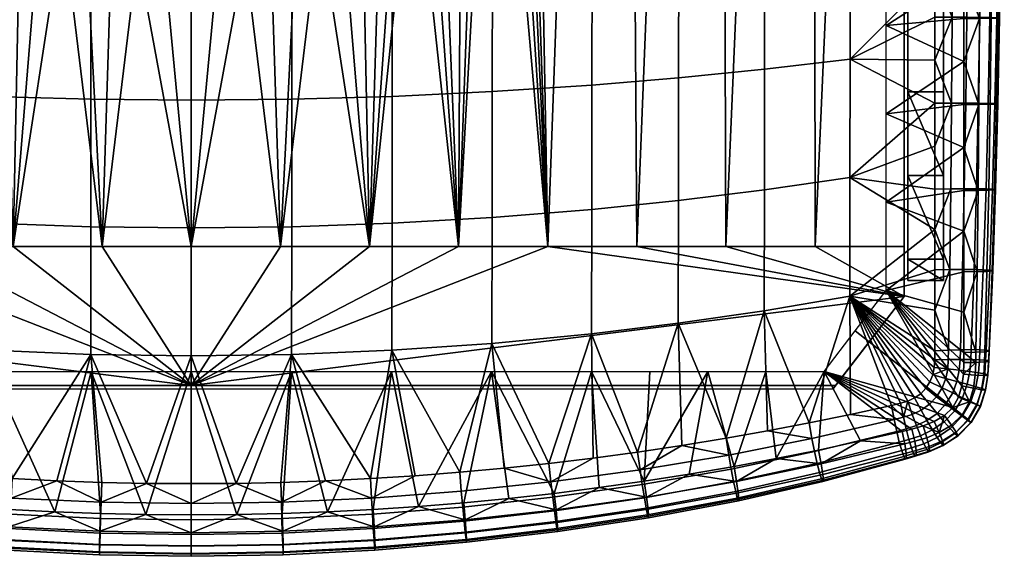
# Model space of a CAD drawing. Header units: millimetres. Extents: x -1013 to 1013, y -310 to 310.
# Tile 45 of 85: x 207 to 483, y -262 to -112. Entities that reach past the tile are written whole.
import ezdxf

# ---------------------------------------------------------------- set-up
doc = ezdxf.new("R2010")
doc.units = ezdxf.units.MM
for name, color, linetype in [('kryt', 251, 'Continuous'), ('podnoz', 7, 'Continuous'), ('sedak', 7, 'Continuous')]:
    doc.layers.add(name, color=color, linetype=linetype)

msp = doc.modelspace()

# ---------------------------------------------------------------- meshes
at = {"layer": 'kryt'}
mesh = msp.add_polyface(dxfattribs=at)
corners = [(67.6, 104.5, 390.52), (55, 104.5, 394), (55, 113.71, 397.16), (79.41, 114.04, 390.73), (80.29, 104.5, 387.27), (104.09, 114.32, 385.18), (118.84, 104.5, 378.84), (105.92, 104.5, 381.42), (93.06, 104.5, 384.23), (128.97, 114.55, 380.49), (131.84, 104.5, 376.49), (144.89, 104.5, 374.37), (154.03, 114.74, 376.67), (158, 104.5, 372.49), (55, 104.5, 394), (55, -175.5, 405), (55, 113.71, 397.16), (55, 123.13, 399.8), (55, 33.93, 425.88), (55, 108.27, 420.69), (55, 132.72, 401.9), (130, -175.5, 405), (131.84, 104.5, 376.49), (144.89, 104.5, 374.37), (155, -175.5, 405), (105, -175.5, 405), (105.92, 104.5, 381.42), (118.84, 104.5, 378.84), (55, -175.5, 405), (55, 104.5, 394), (67.6, 104.5, 390.52), (80, -175.5, 405), (80.29, 104.5, 387.27), (93.06, 104.5, 384.23), (162.46, 43.93, 379.09), (159.59, 74.18, 375.84), (158, 104.5, 372.49), (206.48, 14.6, 383.71), (182.23, 14.62, 382.88), (182.23, 69.58, 377.4), (206.48, 69.58, 378.23), (230.74, 14.6, 384.21), (230.74, 69.57, 378.73), (230.74, -40.43, 389.2), (206.48, -40.42, 388.7), (169.69, 108.74, 372.62), (181.5, 112.61, 372.73), (193.47, 116.05, 372.8), (205.57, 118.98, 372.85), (159.59, 74.18, 375.84), (158, 104.5, 372.49), (162.46, 43.93, 379.09), (164.51, 28.92, 380.68), (167.08, 13.87, 382.26), (217.84, 121.35, 372.88), (230.13, 123.08, 372.91), (242.5, 124.14, 372.92), (255, 97.04, 375.97), (255, 42.09, 381.7), (255, 14.59, 384.38), (255, 69.57, 378.9), (255, -12.91, 386.93), (185.32, -44.44, 388.34), (170.3, -1.1, 383.82), (174.23, -15.71, 385.34), (179.19, -30.31, 386.86), (188.87, -51.2, 389.05), (255, -40.43, 389.37)]
mesh.append_faces([[corners[k] for k in face] for face in [(0, 1, 2, 2), (2, 3, 0, 0), (4, 0, 3, 3), (5, 6, 7, 7), (5, 7, 8, 8), (9, 10, 6, 6), (11, 12, 13, 13), (14, 15, 16, 16), (15, 17, 16, 16), (18, 19, 20, 20), (20, 15, 18, 18), (20, 17, 15, 15), (21, 22, 23, 24), (25, 26, 27, 21), (28, 29, 30, 31), (31, 32, 33, 25), (34, 24, 35, 35), (23, 36, 35, 35), (27, 22, 21, 21), (33, 26, 25, 25), (30, 32, 31, 31), (23, 35, 24, 24), (37, 38, 39, 40), (41, 37, 40, 42), (43, 44, 37, 41), (45, 46, 39, 39), (47, 48, 40, 40), (47, 39, 46, 46), (49, 50, 45, 45), (51, 49, 39, 39), (52, 51, 39, 39), (52, 39, 38, 38), (39, 47, 40, 40), (38, 53, 52, 52), (49, 45, 39, 39), (54, 40, 48, 48), (55, 56, 42, 42), (56, 57, 42, 42), (42, 54, 55, 55), (40, 54, 42, 42), (42, 58, 59, 41), (42, 60, 58, 58), (59, 61, 41, 41), (57, 60, 42, 42), (37, 62, 38, 38), (63, 38, 64, 64), (65, 38, 62, 62), (44, 62, 37, 37), (65, 64, 38, 38), (62, 44, 66, 66), (43, 61, 67, 67), (43, 41, 61, 61), (63, 53, 38, 38)]])
mesh = msp.add_polyface(dxfattribs=at)
corners = [(455, -114.98, 432.03), (455, -189.5, 432.98), (455, -189.5, 410.74), (455, -40.5, 429.66), (455, 33.93, 425.88), (455, -175.5, 405), (455, 132.72, 401.9), (255, -215.5, 433), (255, -214.5, 421), (435.77, -214.5, 421), (435, -215.5, 433), (435.77, -214.5, 421), (455, -189.5, 410.74), (455, -189.5, 432.98), (435, -215.5, 433), (262.58, -95.05, 393.81), (255, -175.5, 405), (255, -95.5, 393.86), (270.06, -93.72, 393.66), (280, -175.5, 405), (277.37, -91.51, 393.41), (305, -175.5, 405), (291.01, -84.71, 392.65), (284.46, -88.44, 393.06), (297.17, -80.3, 392.17), (317.22, -57.68, 389.73), (330, -175.5, 405), (339.7, -1.1, 383.82), (355, -175.5, 405), (308.27, -69.63, 391.01), (312.94, -63.84, 390.39), (302.92, -75.26, 391.62), (321.13, -51.2, 389.05), (324.68, -44.44, 388.34), (330.81, -30.31, 386.86), (335.77, -15.71, 385.34), (347.54, 43.93, 379.09), (350.41, 74.18, 375.84), (303.52, -40.42, 388.7), (321.13, -51.2, 389.05), (317.22, -57.68, 389.73), (312.94, -63.84, 390.39), (308.27, -69.63, 391.01), (302.92, -75.26, 391.62), (297.17, -80.3, 392.17), (270.06, -93.72, 393.66), (255, -67.96, 391.67), (279.26, -40.43, 389.2), (255, -40.43, 389.37), (291.01, -84.71, 392.65), (284.46, -88.44, 393.06), (277.37, -91.51, 393.41), (262.58, -95.05, 393.81), (255, -95.5, 393.86), (247.42, -95.05, 393.81), (455, -189.5, 410.74), (435.77, -214.5, 421), (255, -214.5, 421), (455, -175.5, 405), (430, -175.5, 405), (355, -175.5, 405), (405, -175.5, 405), (380, -175.5, 405), (330, -175.5, 405), (280, -175.5, 405), (305, -175.5, 405), (255, -175.5, 405)]
mesh.append_faces([[corners[k] for k in face] for face in [(0, 1, 2, 2), (3, 0, 2, 2), (4, 3, 2, 2), (5, 4, 2, 2), (6, 4, 5, 5), (7, 8, 9, 10), (11, 12, 13, 13), (13, 14, 11, 11), (15, 16, 17, 17), (15, 18, 16, 16), (19, 16, 18, 18), (19, 18, 20, 20), (21, 19, 22, 22), (19, 23, 22, 22), (19, 20, 23, 23), (24, 21, 22, 22), (21, 25, 26, 26), (27, 28, 26, 26), (29, 30, 21, 21), (25, 21, 30, 30), (31, 29, 21, 21), (31, 21, 24, 24), (32, 33, 26, 26), (34, 35, 26, 26), (33, 34, 26, 26), (36, 37, 28, 28), (27, 26, 35, 35), (25, 32, 26, 26), (38, 39, 40, 40), (38, 40, 41, 41), (42, 43, 38, 38), (42, 38, 41, 41), (44, 38, 43, 43), (45, 46, 47, 47), (38, 44, 47, 47), (47, 46, 48, 48), (49, 47, 44, 44), (47, 50, 51, 51), (47, 51, 45, 45), (52, 53, 46, 46), (52, 46, 45, 45), (49, 50, 47, 47), (54, 46, 53, 53), (55, 56, 57, 57), (58, 55, 59, 59), (60, 55, 57, 57), (59, 55, 61, 61), (61, 55, 62, 62), (55, 60, 62, 62), (57, 63, 60, 60), (57, 64, 65, 65), (57, 66, 64, 64), (57, 65, 63, 63)]])
mesh = msp.add_polyface(dxfattribs=at)
corners = [(442.4, 104.5, 390.52), (455, 113.71, 397.16), (455, 104.5, 394), (429.71, 104.5, 387.27), (430.59, 114.04, 390.73), (405.91, 114.32, 385.18), (404.08, 104.5, 381.42), (391.16, 104.5, 378.84), (416.94, 104.5, 384.23), (365.11, 104.5, 374.37), (381.03, 114.55, 380.49), (378.16, 104.5, 376.49), (340.31, 108.74, 372.62), (355.97, 114.74, 376.67), (352, 104.5, 372.49), (455, 104.5, 394), (455, 113.71, 397.16), (455, -175.5, 405), (455, 123.13, 399.8), (455, 33.93, 425.88), (455, 132.72, 401.9), (455, 108.27, 420.69), (380, -175.5, 405), (355, -175.5, 405), (365.11, 104.5, 374.37), (378.16, 104.5, 376.49), (405, -175.5, 405), (391.16, 104.5, 378.84), (404.08, 104.5, 381.42), (455, -175.5, 405), (430, -175.5, 405), (442.4, 104.5, 390.52), (455, 104.5, 394), (416.94, 104.5, 384.23), (429.71, 104.5, 387.27), (342.92, 13.87, 382.26), (339.7, -1.1, 383.82), (347.54, 43.93, 379.09), (345.49, 28.92, 380.68), (350.41, 74.18, 375.84), (352, 104.5, 372.49), (303.52, 14.6, 383.71), (303.52, 69.58, 378.23), (327.77, 69.58, 377.4), (327.77, 14.62, 382.88), (279.26, 14.6, 384.21), (279.26, 69.57, 378.73), (279.26, -40.43, 389.2), (303.52, -40.42, 388.7), (340.31, 108.74, 372.62), (328.5, 112.61, 372.73), (316.53, 116.05, 372.8), (304.43, 118.98, 372.85), (350.41, 74.18, 375.84), (352, 104.5, 372.49), (347.54, 43.93, 379.09), (345.49, 28.92, 380.68), (342.92, 13.87, 382.26), (292.16, 121.35, 372.88), (267.5, 124.14, 372.92), (255, 97.04, 375.97), (279.87, 123.08, 372.91), (255, 14.59, 384.38), (255, 42.09, 381.7), (255, 69.57, 378.9), (255, -12.91, 386.93), (324.68, -44.44, 388.34), (339.7, -1.1, 383.82), (335.77, -15.71, 385.34), (330.81, -30.31, 386.86), (321.13, -51.2, 389.05), (255, -40.43, 389.37)]
mesh.append_faces([[corners[k] for k in face] for face in [(0, 1, 2, 2), (3, 4, 0, 0), (5, 6, 7, 7), (5, 8, 6, 6), (9, 10, 11, 11), (10, 7, 11, 11), (12, 13, 14, 14), (15, 16, 17, 17), (17, 16, 18, 18), (19, 20, 21, 21), (20, 17, 18, 18), (22, 23, 24, 25), (26, 22, 27, 28), (29, 30, 31, 32), (30, 26, 33, 34), (35, 23, 36, 36), (37, 23, 38, 38), (38, 23, 35, 35), (24, 39, 40, 40), (27, 22, 25, 25), (33, 26, 28, 28), (31, 30, 34, 34), (24, 23, 39, 39), (41, 42, 43, 44), (45, 46, 42, 41), (47, 45, 41, 48), (49, 43, 50, 50), (51, 42, 52, 52), (51, 50, 43, 43), (53, 49, 54, 54), (55, 43, 53, 53), (56, 43, 55, 55), (56, 44, 43, 43), (43, 42, 51, 51), (44, 56, 57, 57), (53, 43, 49, 49), (58, 52, 42, 42), (59, 46, 60, 60), (46, 61, 58, 58), (42, 46, 58, 58), (46, 45, 62, 63), (46, 63, 64, 64), (62, 45, 65, 65), (60, 46, 64, 64), (41, 44, 66, 66), (67, 68, 44, 44), (69, 66, 44, 44), (48, 41, 66, 66), (69, 44, 68, 68), (66, 70, 48, 48), (47, 71, 65, 65), (47, 65, 45, 45), (67, 44, 57, 57)]])
mesh = msp.add_polyface(dxfattribs=at)
corners = [(55, -114.98, 432.03), (55, -189.5, 410.74), (55, -189.5, 432.98), (55, -40.5, 429.66), (55, 33.93, 425.88), (55, -175.5, 405), (255, -215.5, 433), (75, -215.5, 433), (74.23, -214.5, 421), (255, -214.5, 421), (74.23, -214.5, 421), (55, -189.5, 432.98), (55, -189.5, 410.74), (75, -215.5, 433), (247.42, -95.05, 393.81), (255, -95.5, 393.86), (255, -175.5, 405), (239.94, -93.72, 393.66), (230, -175.5, 405), (232.63, -91.51, 393.41), (205, -175.5, 405), (218.99, -84.71, 392.65), (225.54, -88.44, 393.06), (212.83, -80.3, 392.17), (180, -175.5, 405), (192.78, -57.68, 389.73), (170.3, -1.1, 383.82), (155, -175.5, 405), (201.73, -69.63, 391.01), (197.06, -63.84, 390.39), (207.08, -75.26, 391.62), (188.87, -51.2, 389.05), (185.32, -44.44, 388.34), (179.19, -30.31, 386.86), (174.23, -15.71, 385.34), (167.08, 13.87, 382.26), (162.46, 43.93, 379.09), (164.51, 28.92, 380.68), (206.48, -40.42, 388.7), (192.78, -57.68, 389.73), (188.87, -51.2, 389.05), (197.06, -63.84, 390.39), (201.73, -69.63, 391.01), (207.08, -75.26, 391.62), (212.83, -80.3, 392.17), (239.94, -93.72, 393.66), (230.74, -40.43, 389.2), (255, -67.96, 391.67), (255, -40.43, 389.37), (218.99, -84.71, 392.65), (232.63, -91.51, 393.41), (225.54, -88.44, 393.06), (247.42, -95.05, 393.81), (55, -189.5, 410.74), (255, -214.5, 421), (74.23, -214.5, 421), (55, -175.5, 405), (80, -175.5, 405), (155, -175.5, 405), (105, -175.5, 405), (130, -175.5, 405), (180, -175.5, 405), (205, -175.5, 405), (230, -175.5, 405), (255, -175.5, 405)]
mesh.append_faces([[corners[k] for k in face] for face in [(0, 1, 2, 2), (3, 1, 0, 0), (4, 1, 3, 3), (5, 1, 4, 4), (6, 7, 8, 9), (10, 11, 12, 12), (11, 10, 13, 13), (14, 15, 16, 16), (14, 16, 17, 17), (18, 17, 16, 16), (18, 19, 17, 17), (20, 21, 18, 18), (18, 21, 22, 22), (18, 22, 19, 19), (23, 21, 20, 20), (20, 24, 25, 25), (26, 24, 27, 27), (28, 20, 29, 29), (25, 29, 20, 20), (30, 20, 28, 28), (30, 23, 20, 20), (31, 24, 32, 32), (33, 24, 34, 34), (32, 24, 33, 33), (35, 26, 27, 27), (36, 37, 27, 27), (37, 35, 27, 27), (26, 34, 24, 24), (25, 24, 31, 31), (38, 39, 40, 40), (38, 41, 39, 39), (42, 38, 43, 43), (42, 41, 38, 38), (44, 43, 38, 38), (45, 46, 47, 47), (38, 46, 44, 44), (46, 48, 47, 47), (49, 44, 46, 46), (46, 50, 51, 51), (46, 45, 50, 50), (52, 45, 47, 47), (49, 46, 51, 51), (53, 54, 55, 55), (56, 57, 53, 53), (58, 54, 53, 53), (57, 59, 53, 53), (59, 60, 53, 53), (53, 60, 58, 58), (54, 58, 61, 61), (54, 62, 63, 63), (54, 63, 64, 64), (54, 61, 62, 62)]])
at = {"layer": 'podnoz'}
mesh = msp.add_polyface(dxfattribs=at)
corners = [(466, -185.04, 432.96), (456, -185.04, 432.96), (456, -185.04, 407.96), (466, -185.04, 407.96), (466, -155.57, 432.72), (456, -155.57, 432.72), (466, -179.03, 432.93), (456, -179.04, 432.93), (466, -185.04, 432.96), (466, -132.1, 432.37), (466, -108.63, 431.88), (456, -108.64, 431.88), (456, -132.11, 432.37), (456, -185.04, 432.96), (456, -85.18, 431.25), (466, -179.03, 407.93), (466, -185.04, 407.96), (456, -179.04, 407.93), (466, -155.57, 407.72), (456, -155.57, 407.72), (466, -132.1, 407.37), (456, -132.11, 407.37), (456, -108.64, 406.87), (466, -108.63, 406.87), (456, -85.18, 406.24), (466, -85.16, 406.24), (456, -185.04, 407.96), (466, -132.1, 432.37), (466, -155.57, 407.72), (466, -132.1, 407.37), (466, -179.03, 432.93), (466, -185.04, 407.96), (466, -179.03, 407.93), (466, -155.57, 432.72), (466, -108.63, 431.88), (466, -108.63, 406.87), (466, -185.04, 432.96), (466, -85.16, 431.25), (456, -155.57, 432.72), (456, -155.57, 407.72), (456, -179.04, 407.93), (456, -108.64, 431.88), (456, -108.64, 406.87), (456, -132.11, 407.37), (456, -132.11, 432.37), (456, -85.18, 431.25), (456, -85.18, 406.24), (456, -179.04, 432.93), (456, -185.04, 407.96), (456, -185.04, 432.96)]
mesh.append_faces([[corners[k] for k in face] for face in [(0, 1, 2, 3), (4, 5, 6, 6), (7, 8, 6, 6), (9, 10, 11, 12), (9, 12, 4, 4), (8, 7, 13, 13), (6, 5, 7, 7), (10, 14, 11, 11), (12, 5, 4, 4), (15, 16, 17, 17), (18, 15, 19, 19), (20, 21, 22, 23), (23, 22, 24, 25), (18, 19, 21, 20), (16, 26, 17, 17), (15, 17, 19, 19), (27, 28, 29, 29), (30, 31, 32, 32), (32, 28, 33, 33), (34, 29, 35, 35), (28, 27, 33, 33), (30, 36, 31, 31), (33, 30, 32, 32), (27, 29, 34, 34), (35, 37, 34, 34), (38, 39, 40, 40), (41, 42, 43, 43), (44, 43, 39, 39), (42, 45, 46, 46), (39, 38, 44, 44), (44, 41, 43, 43), (45, 42, 41, 41), (47, 48, 49, 49), (40, 48, 47, 47), (38, 40, 47, 47)]])
at = {"layer": 'sedak'}
mesh = msp.add_polyface(dxfattribs=at)
corners = [(94.19, -159.62, 469.96), (70.2, -156.16, 468.19), (70.24, -189.38, 466.17), (94.24, -193.49, 468.4), (94.15, -125.77, 469.95), (70.17, -122.95, 468.73), (94.1, -91.92, 468.93), (70.13, -89.75, 468.27), (94.05, -54.44, 467.14), (70.1, -52.98, 467.05), (94, -16.98, 464.77), (70.06, -16.22, 465.2), (118.34, -162.6, 470.66), (118.39, -197.02, 469.58), (118.29, -128.19, 470.13), (118.25, -93.79, 468.58), (118.19, -55.7, 466.27), (118.14, -17.64, 463.45), (142.63, -165.09, 470.79), (142.67, -199.98, 470.14), (142.58, -130.21, 469.79), (142.53, -95.35, 467.79), (142.47, -56.75, 465.04), (142.42, -18.18, 461.83), (170.6, -167.34, 470.73), (170.64, -202.66, 470.45), (170.56, -132.04, 469.34), (170.52, -96.76, 466.96), (170.47, -57.7, 463.81), (170.42, -18.68, 460.27), (198.68, -168.96, 470.61), (198.71, -204.57, 470.58), (198.65, -133.36, 468.96), (198.62, -97.78, 466.33), (198.58, -58.39, 462.93), (198.55, -19.03, 459.14), (226.82, -169.92, 470.49), (226.84, -205.72, 470.59), (226.81, -134.14, 468.71), (226.79, -98.38, 465.94), (226.77, -58.79, 462.38), (226.75, -19.24, 458.46), (255, -170.25, 470.43), (255, -206.11, 470.58), (255, -134.41, 468.61), (255, -98.59, 465.8), (255, -58.93, 462.2), (255, -19.31, 458.23), (46.42, -207.3, 459.79), (46.55, -209.4, 459.53), (46.41, -204.71, 460.14), (46.4, -159.36, 464.46), (46.4, -170.69, 463.69), (46.41, -182.01, 462.72), (46.41, -193.34, 461.55), (46.37, -111.19, 466.01), (46.38, -123.23, 465.85), (46.36, -87.09, 466.01), (46.37, -99.14, 466.06), (46.39, -135.28, 465.55), (46.39, -147.32, 465.09), (47.75, -213.44, 459.21), (48.88, -215.23, 459.19), (56.01, -219.45, 460.07), (54, -218.85, 459.74), (58.5, -220.03, 460.48), (46.98, -211.47, 459.32), (46.34, -38.92, 465.03), (129.77, -233.14, 466.78), (104.97, -229.25, 465.53), (154.69, -236.32, 467.53), (179.69, -238.8, 467.98), (81.68, -224.95, 463.56), (41.37, -220.59, 434.13), (68.73, -199.15, 434.06), (77.46, -210.5, 434.13), (41.37, -220.59, 434.13), (60, -187.8, 433.99), (68.73, -199.15, 434.06)]
mesh.append_faces([[corners[k] for k in face] for face in [(0, 1, 2, 3), (4, 5, 1, 0), (6, 7, 5, 4), (8, 9, 7, 6), (10, 11, 9, 8), (12, 0, 3, 13), (14, 4, 0, 12), (15, 6, 4, 14), (16, 8, 6, 15), (17, 10, 8, 16), (18, 12, 13, 19), (20, 14, 12, 18), (21, 15, 14, 20), (22, 16, 15, 21), (23, 17, 16, 22), (24, 18, 19, 25), (26, 20, 18, 24), (27, 21, 20, 26), (28, 22, 21, 27), (29, 23, 22, 28), (30, 24, 25, 31), (32, 26, 24, 30), (33, 27, 26, 32), (34, 28, 27, 33), (35, 29, 28, 34), (36, 30, 31, 37), (38, 32, 30, 36), (39, 33, 32, 38), (40, 34, 33, 39), (41, 35, 34, 40), (42, 36, 37, 43), (44, 38, 36, 42), (45, 39, 38, 44), (46, 40, 39, 45), (47, 41, 40, 46), (48, 49, 2, 2), (50, 48, 2, 2), (51, 52, 1, 1), (53, 54, 2, 2), (55, 56, 5, 5), (57, 58, 7, 7), (59, 60, 1, 1), (61, 62, 2, 2), (63, 2, 64, 64), (65, 2, 63, 63), (52, 2, 1, 1), (66, 61, 2, 2), (54, 50, 2, 2), (1, 5, 59, 59), (5, 7, 58, 58), (49, 66, 2, 2), (11, 67, 9, 9), (13, 68, 19, 19), (13, 3, 69, 69), (19, 70, 25, 25), (71, 31, 25, 25), (72, 3, 2, 2), (73, 74, 75, 75), (76, 77, 78, 78)]])
mesh = msp.add_polyface(dxfattribs=at)
corners = [(450, -138.26, 433.1), (471.77, -147.7, 434.18), (450, -163.03, 433.62), (471.77, -123.57, 433.92), (450, -113.5, 432.43), (471.78, -75.33, 432.98), (450, -88.73, 431.61), (450, -70.51, 430.91), (471.76, -171.14, 434.29), (450, -187.8, 433.99), (415.81, -159.62, 469.96), (415.76, -193.49, 468.4), (439.76, -189.38, 466.17), (439.8, -156.16, 468.19), (415.85, -125.77, 469.95), (439.83, -122.95, 468.73), (415.9, -91.92, 468.93), (439.87, -89.75, 468.27), (415.95, -54.44, 467.14), (439.9, -52.98, 467.05), (416, -16.98, 464.77), (439.94, -16.22, 465.2), (391.66, -162.6, 470.66), (391.61, -197.02, 469.58), (391.71, -128.19, 470.13), (391.75, -93.79, 468.58), (391.81, -55.7, 466.27), (391.86, -17.64, 463.45), (367.37, -165.09, 470.79), (367.33, -199.98, 470.14), (367.42, -130.21, 469.79), (367.47, -95.35, 467.79), (367.53, -56.75, 465.04), (367.58, -18.18, 461.83), (339.4, -167.34, 470.73), (339.36, -202.66, 470.45), (339.44, -132.04, 469.34), (339.48, -96.76, 466.96), (339.53, -57.7, 463.81), (339.58, -18.68, 460.27), (311.32, -168.96, 470.61), (311.29, -204.57, 470.58), (311.35, -133.36, 468.96), (311.38, -97.78, 466.33), (311.42, -58.39, 462.93), (311.45, -19.03, 459.14), (283.18, -169.92, 470.49), (283.16, -205.72, 470.59), (283.19, -134.14, 468.71), (283.21, -98.38, 465.94), (283.23, -58.79, 462.38), (283.25, -19.24, 458.46), (255, -170.25, 470.43), (255, -206.11, 470.58), (255, -134.41, 468.61), (255, -98.59, 465.8), (255, -58.93, 462.2), (255, -19.31, 458.23), (463.58, -207.3, 459.79), (463.45, -209.4, 459.53), (462.25, -213.44, 459.21), (461.12, -215.23, 459.19), (457.91, -217.96, 459.48), (459.65, -216.75, 459.29), (453.99, -219.45, 460.07), (456, -218.85, 459.74), (451.5, -220.03, 460.48), (439.91, -222.56, 462.18), (463.6, -170.69, 463.69), (463.02, -211.47, 459.32), (463.61, -135.28, 465.55), (463.64, -75.05, 465.88), (463.63, -99.14, 466.06), (463.66, -38.92, 465.03), (405.03, -229.25, 465.53), (330.31, -238.8, 467.98), (428.32, -224.95, 463.56), (468.63, -220.59, 434.13), (441.27, -199.15, 434.06), (468.63, -220.59, 434.13), (432.54, -210.5, 434.13), (441.27, -199.15, 434.06)]
mesh.append_faces([[corners[k] for k in face] for face in [(0, 1, 2, 2), (3, 0, 4, 4), (5, 6, 7, 7), (2, 8, 9, 9), (10, 11, 12, 13), (14, 10, 13, 15), (16, 14, 15, 17), (18, 16, 17, 19), (20, 18, 19, 21), (22, 23, 11, 10), (24, 22, 10, 14), (25, 24, 14, 16), (26, 25, 16, 18), (27, 26, 18, 20), (28, 29, 23, 22), (30, 28, 22, 24), (31, 30, 24, 25), (32, 31, 25, 26), (33, 32, 26, 27), (34, 35, 29, 28), (36, 34, 28, 30), (37, 36, 30, 31), (38, 37, 31, 32), (39, 38, 32, 33), (40, 41, 35, 34), (42, 40, 34, 36), (43, 42, 36, 37), (44, 43, 37, 38), (45, 44, 38, 39), (46, 47, 41, 40), (48, 46, 40, 42), (49, 48, 42, 43), (50, 49, 43, 44), (51, 50, 44, 45), (52, 53, 47, 46), (54, 52, 46, 48), (55, 54, 48, 49), (56, 55, 49, 50), (57, 56, 50, 51), (58, 12, 59, 59), (60, 12, 61, 61), (62, 63, 12, 12), (64, 65, 12, 12), (65, 62, 12, 12), (66, 64, 12, 12), (67, 66, 12, 12), (63, 61, 12, 12), (68, 13, 12, 12), (69, 12, 60, 60), (13, 70, 15, 15), (17, 71, 19, 19), (15, 72, 17, 17), (59, 12, 69, 69), (21, 19, 73, 73), (23, 74, 11, 11), (75, 35, 41, 41), (76, 12, 11, 11), (77, 78, 9, 9), (79, 80, 81, 81)]])
mesh = msp.add_polyface(dxfattribs=at)
corners = [(471.76, -205.21, 434.22), (471.75, -208.02, 434.2), (450, -187.8, 433.99), (471.76, -182.54, 434.3), (471.76, -193.91, 434.28), (450, -163.03, 433.62), (471.77, -159.75, 434.25), (471.76, -171.14, 434.29), (450, -138.26, 433.1), (471.77, -135.64, 434.07), (471.77, -147.7, 434.18), (471.77, -123.57, 433.92), (450, -113.5, 432.43), (471.78, -99.45, 433.52), (471.77, -111.51, 433.74), (450, -88.73, 431.61), (471.78, -75.33, 432.98), (471.78, -87.39, 433.27), (450, -52.29, 430.14), (471.79, -51.21, 432.3), (471.78, -63.27, 432.66), (471.79, -39.15, 431.91), (450, -70.51, 430.91), (471.2, -214.58, 434.15), (470.27, -217.74, 434.14), (471.64, -211.31, 434.18), (468.63, -220.59, 434.13), (450, -34.08, 429.28), (450, -15.86, 428.34), (471.79, -27.1, 431.48), (463.59, -204.71, 460.14), (439.76, -189.38, 466.17), (463.58, -207.3, 459.79), (463.59, -182.01, 462.72), (463.6, -170.69, 463.69), (439.8, -156.16, 468.19), (463.6, -159.36, 464.46), (463.61, -147.32, 465.09), (463.59, -193.34, 461.55), (439.83, -122.95, 468.73), (463.61, -135.28, 465.55), (463.62, -123.23, 465.85), (463.63, -111.19, 466.01), (463.63, -99.14, 466.06), (439.87, -89.75, 468.27), (463.64, -87.09, 466.01), (463.64, -75.05, 465.88), (439.9, -52.98, 467.05), (463.65, -63, 465.67), (463.65, -50.96, 465.39), (463.66, -38.92, 465.03), (439.94, -16.22, 465.2), (463.67, -26.88, 464.59), (463.02, -211.47, 459.32), (466.68, -212.46, 457.98), (467.22, -209.79, 458.24), (467.46, -204.54, 458.9), (467.4, -207.2, 458.55), (467.81, -181.95, 461.41), (468.09, -159.31, 463.13), (468.32, -135.26, 464.24), (463.45, -209.4, 459.53), (468.65, -87.11, 464.81), (468.79, -63.02, 464.55), (468.5, -111.19, 464.76), (468.9, -38.94, 463.98)]
mesh.append_faces([[corners[k] for k in face] for face in [(0, 1, 2, 2), (2, 3, 4, 4), (4, 0, 2, 2), (5, 6, 7, 7), (8, 9, 10, 10), (8, 11, 9, 9), (10, 6, 5, 5), (7, 3, 2, 2), (12, 13, 14, 14), (15, 16, 17, 17), (17, 13, 15, 15), (18, 19, 20, 20), (21, 19, 18, 18), (20, 16, 22, 22), (14, 11, 12, 12), (23, 24, 2, 2), (25, 23, 2, 2), (26, 2, 24, 24), (12, 15, 13, 13), (22, 18, 20, 20), (27, 28, 29, 29), (18, 27, 21, 21), (1, 25, 2, 2), (30, 31, 32, 32), (31, 33, 34, 34), (35, 36, 37, 37), (36, 35, 34, 34), (33, 31, 38, 38), (39, 40, 41, 41), (39, 42, 43, 43), (42, 39, 41, 41), (44, 45, 46, 46), (47, 48, 49, 49), (48, 47, 46, 46), (45, 44, 43, 43), (40, 35, 37, 37), (38, 31, 30, 30), (50, 47, 49, 49), (51, 50, 52, 52), (53, 54, 55, 55), (38, 30, 56, 56), (56, 30, 32, 57), (58, 59, 34, 34), (59, 60, 37, 36), (32, 61, 55, 55), (62, 63, 46, 45), (53, 55, 61, 61), (33, 38, 58, 58), (36, 34, 59, 59), (33, 58, 34, 34), (41, 40, 60, 60), (42, 41, 64, 64), (45, 43, 62, 62), (42, 64, 43, 43), (37, 60, 40, 40), (46, 63, 48, 48), (48, 63, 49, 49), (50, 49, 65, 65), (65, 52, 50, 50)]])
mesh = msp.add_polyface(dxfattribs=at)
corners = [(450, -34.08, 429.28), (471.79, -27.1, 431.48), (471.79, -39.15, 431.91), (450, -15.86, 428.34), (471.79, -15.04, 431.01), (479.46, -111.46, 438.03), (479.14, -135.57, 438.11), (475.97, -135.62, 435.2), (476.14, -111.49, 434.98), (481.33, -111.41, 442.27), (480.9, -135.51, 442.19), (481.78, -111.36, 446.93), (481.28, -135.44, 446.71), (480.99, -111.31, 451.62), (480.48, -135.38, 451.27), (479.09, -111.26, 455.99), (478.61, -135.33, 455.55), (476.23, -111.23, 459.76), (475.81, -135.29, 459.26), (472.59, -111.2, 462.73), (472.28, -135.27, 462.21), (468.5, -111.19, 464.76), (468.32, -135.26, 464.24), (479.72, -87.34, 437.78), (476.28, -87.37, 434.61), (481.68, -87.3, 442.14), (482.18, -87.26, 446.89), (481.41, -87.22, 451.65), (479.49, -87.18, 456.07), (476.57, -87.15, 459.87), (472.85, -87.12, 462.82), (468.65, -87.11, 464.81), (479.95, -63.22, 437.37), (476.4, -63.25, 434.1), (481.99, -63.19, 441.81), (482.54, -63.16, 446.63), (481.78, -63.13, 451.44), (479.84, -63.09, 455.88), (476.88, -63.06, 459.68), (473.08, -63.04, 462.6), (468.79, -63.02, 464.55), (480.16, -39.11, 436.8), (476.51, -39.13, 433.44), (482.26, -39.08, 441.31), (482.85, -39.06, 446.17), (482.1, -39.03, 450.99), (480.15, -39.01, 455.43), (477.14, -38.98, 459.21), (473.28, -38.96, 462.09), (468.9, -38.94, 463.98), (480.33, -14.99, 436.06), (476.61, -15.02, 432.64), (482.49, -14.97, 440.62), (483.11, -14.96, 445.5), (482.37, -14.94, 450.32), (480.4, -14.92, 454.73), (477.36, -14.9, 458.46), (473.44, -14.88, 461.29), (469, -14.86, 463.11), (471.77, -123.57, 433.92), (471.77, -111.51, 433.74), (471.78, -99.45, 433.52), (471.78, -87.39, 433.27), (471.78, -75.33, 432.98), (471.78, -63.27, 432.66), (471.77, -135.64, 434.07), (471.79, -51.21, 432.3), (463.62, -123.23, 465.85), (463.63, -99.14, 466.06), (463.67, -26.88, 464.59), (463.65, -50.96, 465.39)]
mesh.append_faces([[corners[k] for k in face] for face in [(0, 1, 2, 2), (3, 4, 1, 1), (5, 6, 7, 8), (9, 10, 6, 5), (11, 12, 10, 9), (13, 14, 12, 11), (15, 16, 14, 13), (17, 18, 16, 15), (19, 20, 18, 17), (21, 22, 20, 19), (23, 5, 8, 24), (25, 9, 5, 23), (26, 11, 9, 25), (27, 13, 11, 26), (28, 15, 13, 27), (29, 17, 15, 28), (30, 19, 17, 29), (31, 21, 19, 30), (32, 23, 24, 33), (34, 25, 23, 32), (35, 26, 25, 34), (36, 27, 26, 35), (37, 28, 27, 36), (38, 29, 28, 37), (39, 30, 29, 38), (40, 31, 30, 39), (41, 32, 33, 42), (43, 34, 32, 41), (44, 35, 34, 43), (45, 36, 35, 44), (46, 37, 36, 45), (47, 38, 37, 46), (48, 39, 38, 47), (49, 40, 39, 48), (50, 41, 42, 51), (52, 43, 41, 50), (53, 44, 43, 52), (54, 45, 44, 53), (55, 46, 45, 54), (56, 47, 46, 55), (57, 48, 47, 56), (58, 49, 48, 57), (8, 59, 60, 60), (8, 60, 61, 61), (24, 62, 63, 63), (33, 63, 64, 64), (24, 61, 62, 62), (7, 65, 59, 59), (8, 7, 59, 59), (24, 8, 61, 61), (24, 63, 33, 33), (33, 64, 66, 66), (21, 67, 22, 22), (31, 68, 21, 21), (42, 66, 2, 2), (42, 2, 1, 1), (51, 42, 1, 1), (69, 49, 58, 58), (49, 70, 40, 40), (66, 42, 33, 33)]])
mesh = msp.add_polyface(dxfattribs=at)
corners = [(475.86, -210.88, 450.83), (475.14, -214.8, 450.55), (476.88, -215.32, 447.11), (477.61, -211.18, 447.36), (473.42, -210.53, 453.9), (472.73, -214.11, 453.61), (470.46, -210.16, 456.41), (469.83, -213.31, 456.13), (467.22, -209.79, 458.24), (466.68, -212.46, 457.98), (477.51, -207.86, 437.15), (477.33, -211.63, 437.04), (474.96, -211.54, 434.89), (475.1, -207.98, 434.94), (478.71, -207.7, 440.35), (478.49, -211.58, 440.18), (478.76, -207.53, 443.96), (478.52, -211.42, 443.72), (477.86, -207.38, 447.65), (476.12, -207.26, 451.16), (473.67, -207.18, 454.25), (470.68, -207.17, 456.76), (467.4, -207.2, 458.55), (477.6, -204.98, 437.22), (475.15, -205.13, 434.98), (478.82, -204.81, 440.48), (478.9, -204.65, 444.14), (478, -204.51, 447.88), (476.25, -204.43, 451.44), (473.79, -204.4, 454.57), (470.77, -204.44, 457.1), (467.46, -204.54, 458.9), (478.23, -182.44, 437.7), (475.49, -182.52, 435.19), (479.68, -182.32, 441.3), (479.88, -182.2, 445.33), (479.02, -182.09, 449.43), (477.22, -182.01, 453.31), (474.61, -181.95, 456.72), (471.38, -181.93, 459.46), (467.81, -181.95, 461.41), (478.73, -159.66, 437.99), (475.75, -159.73, 435.27), (480.35, -159.58, 441.87), (480.65, -159.49, 446.17), (479.82, -159.41, 450.54), (477.98, -159.34, 454.65), (475.27, -159.3, 458.25), (471.87, -159.29, 461.12), (468.09, -159.31, 463.13), (479.14, -135.57, 438.11), (475.97, -135.62, 435.2), (480.9, -135.51, 442.19), (481.28, -135.44, 446.71), (480.48, -135.38, 451.27), (478.61, -135.33, 455.55), (475.81, -135.29, 459.26), (472.28, -135.27, 462.21), (468.32, -135.26, 464.24), (471.76, -182.54, 434.3), (471.76, -171.14, 434.29), (471.77, -159.75, 434.25), (471.77, -147.7, 434.18), (471.77, -135.64, 434.07), (471.76, -193.91, 434.28), (471.64, -211.31, 434.18), (471.76, -205.21, 434.22), (471.75, -208.02, 434.2), (463.58, -207.3, 459.79), (463.59, -193.34, 461.55)]
mesh.append_faces([[corners[k] for k in face] for face in [(0, 1, 2, 3), (4, 5, 1, 0), (6, 7, 5, 4), (8, 9, 7, 6), (10, 11, 12, 13), (14, 15, 11, 10), (16, 17, 15, 14), (18, 3, 17, 16), (19, 0, 3, 18), (20, 4, 0, 19), (21, 6, 4, 20), (22, 8, 6, 21), (23, 10, 13, 24), (25, 14, 10, 23), (26, 16, 14, 25), (27, 18, 16, 26), (28, 19, 18, 27), (29, 20, 19, 28), (30, 21, 20, 29), (31, 22, 21, 30), (32, 23, 24, 33), (34, 25, 23, 32), (35, 26, 25, 34), (36, 27, 26, 35), (37, 28, 27, 36), (38, 29, 28, 37), (39, 30, 29, 38), (40, 31, 30, 39), (41, 32, 33, 42), (43, 34, 32, 41), (44, 35, 34, 43), (45, 36, 35, 44), (46, 37, 36, 45), (47, 38, 37, 46), (48, 39, 38, 47), (49, 40, 39, 48), (50, 41, 42, 51), (52, 43, 41, 50), (53, 44, 43, 52), (54, 45, 44, 53), (55, 46, 45, 54), (56, 47, 46, 55), (57, 48, 47, 56), (58, 49, 48, 57), (33, 59, 60, 60), (42, 61, 62, 62), (51, 62, 63, 63), (42, 60, 61, 61), (33, 64, 59, 59), (13, 12, 65, 65), (24, 13, 66, 66), (66, 13, 67, 67), (24, 66, 64, 64), (33, 24, 64, 64), (42, 33, 60, 60), (42, 62, 51, 51), (65, 67, 13, 13), (68, 8, 22, 22), (40, 69, 31, 31)]])
mesh = msp.add_polyface(dxfattribs=at)
corners = [(460.38, -225.78, 434.18), (432.54, -210.5, 434.13), (463.44, -224.57, 434.16), (466.28, -222.89, 434.14), (468.63, -220.59, 434.13), (457.2, -226.67, 434.21), (454.46, -227.34, 434.24), (430.99, -232.57, 434.44), (419.14, -234.96, 434.53), (442.77, -230.02, 434.34), (416.23, -210.5, 434.02), (407.27, -237.17, 434.62), (439.76, -189.38, 466.17), (428.32, -224.95, 463.56), (439.91, -222.56, 462.18), (415.76, -193.49, 468.4), (416.71, -227.18, 464.66), (432.21, -239.41, 437.97), (408.44, -244.57, 438.48), (407.98, -241.38, 435.65), (431.75, -236.46, 435.36), (432.34, -241.04, 441.73), (408.59, -246.37, 442.53), (432.19, -241.39, 445.93), (408.5, -246.79, 447.01), (431.82, -240.64, 450.18), (408.2, -246.03, 451.55), (431.29, -238.9, 454.18), (407.74, -244.19, 455.79), (430.63, -236.3, 457.67), (407.16, -241.42, 459.47), (429.9, -233.01, 460.43), (406.5, -237.91, 462.35), (429.15, -229.33, 462.34), (405.81, -233.96, 464.32), (455.55, -233.44, 437.32), (455.17, -230.83, 435.02), (455.58, -234.85, 440.67), (455.33, -235.1, 444.42), (454.89, -234.36, 448.25), (454.31, -232.73, 451.86), (453.63, -230.34, 455.02), (452.92, -227.34, 457.55), (452.23, -223.99, 459.31), (458.36, -232.66, 437.23), (457.96, -230.1, 434.97), (458.39, -234.03, 440.52), (458.14, -234.28, 444.21), (457.67, -233.54, 447.97), (457.05, -231.93, 451.53), (456.33, -229.57, 454.65), (455.56, -226.62, 457.14), (454.8, -223.33, 458.9), (461.37, -232.36, 447.61), (461.92, -233.08, 443.92), (460.57, -230.8, 451.12), (459.57, -228.53, 454.22), (458.45, -225.7, 456.72), (457.29, -222.56, 458.51), (459.76, -221.38, 458.17), (461.39, -224.29, 456.34), (461.4, -229.1, 434.91), (405.03, -229.25, 465.53), (451.5, -220.03, 460.48), (453.99, -219.45, 460.07), (456, -218.85, 459.74), (457.91, -217.96, 459.48), (462.1, -219.73, 457.93), (459.65, -216.75, 459.29)]
mesh.append_faces([[corners[k] for k in face] for face in [(0, 1, 2, 2), (3, 1, 4, 4), (2, 1, 3, 3), (5, 1, 0, 0), (6, 1, 5, 5), (1, 7, 8, 8), (7, 1, 9, 9), (1, 8, 10, 10), (8, 11, 10, 10), (9, 1, 6, 6), (12, 13, 14, 14), (15, 16, 13, 13), (17, 18, 19, 20), (21, 22, 18, 17), (23, 24, 22, 21), (25, 26, 24, 23), (27, 28, 26, 25), (29, 30, 28, 27), (31, 32, 30, 29), (33, 34, 32, 31), (35, 17, 20, 36), (37, 21, 17, 35), (38, 23, 21, 37), (39, 25, 23, 38), (40, 27, 25, 39), (41, 29, 27, 40), (42, 31, 29, 41), (43, 33, 31, 42), (44, 35, 36, 45), (46, 37, 35, 44), (47, 38, 37, 46), (48, 39, 38, 47), (49, 40, 39, 48), (50, 41, 40, 49), (51, 42, 41, 50), (52, 43, 42, 51), (53, 48, 47, 54), (55, 49, 48, 53), (56, 50, 49, 55), (57, 51, 50, 56), (58, 52, 51, 57), (59, 58, 57, 60), (20, 8, 7, 7), (20, 7, 9, 9), (19, 8, 20, 20), (36, 9, 6, 6), (20, 9, 36, 36), (5, 45, 36, 6), (45, 5, 0, 61), (34, 33, 16, 62), (33, 43, 14, 13), (63, 52, 64, 64), (43, 52, 63, 63), (65, 64, 52, 52), (63, 14, 43, 43), (33, 13, 16, 16), (58, 65, 52, 52), (66, 59, 67, 68), (59, 66, 65, 58)]])
mesh = msp.add_polyface(dxfattribs=at)
corners = [(394.71, -239.33, 434.7), (399.92, -210.5, 433.89), (407.27, -237.17, 434.62), (382.1, -241.31, 434.78), (369.47, -243.1, 434.85), (367.31, -210.5, 433.58), (356.82, -244.7, 434.91), (416.23, -210.5, 434.02), (383.62, -210.5, 433.73), (339.23, -210.5, 433.32), (344.14, -246.11, 434.97), (415.76, -193.49, 468.4), (405.03, -229.25, 465.53), (416.71, -227.18, 464.66), (391.61, -197.02, 469.58), (380.23, -233.14, 466.78), (392.64, -231.28, 466.24), (367.33, -199.98, 470.14), (367.78, -234.82, 467.2), (355.31, -236.32, 467.53), (339.36, -202.66, 470.45), (342.82, -237.65, 467.78), (330.31, -238.8, 467.98), (357.7, -252.87, 439.17), (332.13, -255.79, 439.39), (331.85, -252.12, 436.24), (357.34, -249.33, 436.09), (357.84, -254.89, 443.52), (332.24, -257.88, 443.8), (357.8, -255.4, 448.3), (332.22, -258.42, 448.65), (357.61, -254.6, 453.11), (332.08, -257.62, 453.52), (357.3, -252.63, 457.58), (331.84, -255.6, 458.03), (356.89, -249.63, 461.42), (331.52, -252.51, 461.9), (356.4, -245.8, 464.39), (331.15, -248.56, 464.88), (355.89, -241.48, 466.37), (330.76, -244.12, 466.86), (383.15, -249.14, 438.88), (382.73, -245.75, 435.9), (383.31, -251.06, 443.11), (383.25, -251.54, 447.79), (383.01, -250.75, 452.5), (382.63, -248.84, 456.89), (382.12, -245.94, 460.67), (381.54, -242.25, 463.62), (380.92, -238.1, 465.6), (408.44, -244.57, 438.48), (407.98, -241.38, 435.65), (408.59, -246.37, 442.53), (408.5, -246.79, 447.01), (408.2, -246.03, 451.55), (407.74, -244.19, 455.79), (407.16, -241.42, 459.47), (406.5, -237.91, 462.35), (405.81, -233.96, 464.32), (331.44, -247.34, 435.02), (419.14, -234.96, 434.53)]
mesh.append_faces([[corners[k] for k in face] for face in [(0, 1, 2, 2), (1, 0, 3, 3), (4, 5, 3, 3), (4, 6, 5, 5), (1, 7, 2, 2), (1, 3, 8, 8), (8, 3, 5, 5), (5, 6, 9, 9), (10, 9, 6, 6), (11, 12, 13, 13), (14, 15, 16, 16), (14, 16, 12, 12), (14, 17, 15, 15), (17, 18, 15, 15), (19, 20, 21, 21), (17, 20, 19, 19), (18, 17, 19, 19), (22, 21, 20, 20), (23, 24, 25, 26), (27, 28, 24, 23), (29, 30, 28, 27), (31, 32, 30, 29), (33, 34, 32, 31), (35, 36, 34, 33), (37, 38, 36, 35), (39, 40, 38, 37), (41, 23, 26, 42), (43, 27, 23, 41), (44, 29, 27, 43), (45, 31, 29, 44), (46, 33, 31, 45), (47, 35, 33, 46), (48, 37, 35, 47), (49, 39, 37, 48), (50, 41, 42, 51), (52, 43, 41, 50), (53, 44, 43, 52), (54, 45, 44, 53), (55, 46, 45, 54), (56, 47, 46, 55), (57, 48, 47, 56), (58, 49, 48, 57), (25, 59, 10, 10), (26, 6, 4, 4), (42, 4, 3, 3), (26, 10, 6, 6), (0, 42, 3, 3), (0, 51, 42, 42), (0, 2, 51, 51), (26, 25, 10, 10), (42, 26, 4, 4), (2, 60, 51, 51), (40, 39, 21, 22), (49, 58, 16, 16), (39, 49, 15, 18), (39, 18, 19, 19), (19, 21, 39, 39), (16, 15, 49, 49), (12, 16, 58, 58)]])
mesh = msp.add_polyface(dxfattribs=at)
corners = [(204, -249.22, 435.09), (198.84, -210.5, 433.12), (216.74, -249.88, 435.11), (191.27, -248.37, 435.06), (229.49, -250.35, 435.13), (226.92, -210.5, 432.99), (255, -210.5, 432.94), (242.24, -250.64, 435.14), (255, -250.73, 435.15), (170.77, -210.5, 433.32), (178.56, -247.34, 435.02), (204.76, -240.57, 468.23), (198.71, -204.57, 470.58), (192.22, -239.77, 468.13), (179.69, -238.8, 467.98), (229.87, -241.63, 468.33), (226.84, -205.72, 470.59), (217.31, -241.19, 468.29), (255, -241.98, 468.34), (255, -206.11, 470.58), (242.43, -241.9, 468.34), (229.25, -259.14, 439.6), (229.35, -255.32, 436.4), (255, -255.73, 436.42), (255, -259.56, 439.63), (229.21, -261.33, 444.07), (255, -261.77, 444.1), (229.21, -261.92, 448.97), (255, -262.36, 448.99), (229.26, -261.1, 453.87), (255, -261.54, 453.9), (229.34, -259.02, 458.41), (255, -259.45, 458.44), (229.45, -255.83, 462.29), (255, -256.25, 462.31), (229.58, -251.75, 465.27), (255, -252.15, 465.29), (229.71, -247.14, 467.23), (255, -247.52, 467.25), (203.53, -257.88, 439.53), (203.72, -254.12, 436.34), (203.45, -260.03, 443.98), (203.46, -260.6, 448.86), (203.56, -259.79, 453.76), (203.72, -257.73, 458.29), (203.93, -254.58, 462.17), (204.18, -250.55, 465.15), (204.45, -246.01, 467.12), (177.87, -255.79, 439.39), (178.15, -252.12, 436.24), (177.76, -257.88, 443.8), (177.78, -258.42, 448.65), (177.92, -257.62, 453.52), (178.16, -255.6, 458.03), (178.48, -252.51, 461.9), (178.85, -248.56, 464.88), (179.24, -244.12, 466.86), (165.86, -246.11, 434.97)]
mesh.append_faces([[corners[k] for k in face] for face in [(0, 1, 2, 2), (0, 3, 1, 1), (4, 2, 5, 5), (6, 7, 5, 5), (7, 4, 5, 5), (7, 6, 8, 8), (9, 1, 3, 3), (10, 9, 3, 3), (5, 2, 1, 1), (11, 12, 13, 13), (13, 12, 14, 14), (15, 16, 17, 17), (17, 16, 11, 11), (18, 19, 20, 20), (20, 16, 15, 15), (20, 19, 16, 16), (16, 12, 11, 11), (21, 22, 23, 24), (25, 21, 24, 26), (27, 25, 26, 28), (29, 27, 28, 30), (31, 29, 30, 32), (33, 31, 32, 34), (35, 33, 34, 36), (37, 35, 36, 38), (39, 40, 22, 21), (41, 39, 21, 25), (42, 41, 25, 27), (43, 42, 27, 29), (44, 43, 29, 31), (45, 44, 31, 33), (46, 45, 33, 35), (47, 46, 35, 37), (48, 49, 40, 39), (50, 48, 39, 41), (51, 50, 41, 42), (52, 51, 42, 43), (53, 52, 43, 44), (54, 53, 44, 45), (55, 54, 45, 46), (56, 55, 46, 47), (22, 4, 7, 7), (23, 7, 8, 8), (22, 2, 4, 4), (40, 0, 2, 2), (49, 10, 3, 3), (49, 57, 10, 10), (40, 3, 0, 0), (22, 7, 23, 23), (40, 2, 22, 22), (40, 49, 3, 3), (18, 20, 38, 38), (37, 38, 20, 20), (15, 37, 20, 20), (37, 15, 17, 17), (17, 11, 47, 47), (47, 37, 17, 17), (47, 13, 14, 56), (47, 11, 13, 13)]])
mesh = msp.add_polyface(dxfattribs=at)
corners = [(306, -249.22, 435.09), (293.26, -249.88, 435.11), (311.16, -210.5, 433.12), (318.73, -248.37, 435.06), (280.51, -250.35, 435.13), (283.08, -210.5, 432.99), (255, -210.5, 432.94), (267.76, -250.64, 435.14), (255, -250.73, 435.15), (339.23, -210.5, 433.32), (344.14, -246.11, 434.97), (331.44, -247.34, 435.02), (305.24, -240.57, 468.23), (317.78, -239.77, 468.13), (311.29, -204.57, 470.58), (330.31, -238.8, 467.98), (280.13, -241.63, 468.33), (292.69, -241.19, 468.29), (283.16, -205.72, 470.59), (255, -241.98, 468.34), (267.57, -241.9, 468.34), (255, -206.11, 470.58), (280.75, -259.14, 439.6), (255, -259.56, 439.63), (255, -255.73, 436.42), (280.65, -255.32, 436.4), (280.79, -261.33, 444.07), (255, -261.77, 444.1), (280.79, -261.92, 448.97), (255, -262.36, 448.99), (280.74, -261.1, 453.87), (255, -261.54, 453.9), (280.66, -259.02, 458.41), (255, -259.45, 458.44), (280.55, -255.83, 462.29), (255, -256.25, 462.31), (280.42, -251.75, 465.27), (255, -252.15, 465.29), (280.29, -247.14, 467.23), (255, -247.52, 467.25), (306.47, -257.88, 439.53), (306.28, -254.12, 436.34), (306.55, -260.03, 443.98), (306.54, -260.6, 448.86), (306.44, -259.79, 453.76), (306.28, -257.73, 458.29), (306.07, -254.58, 462.17), (305.82, -250.55, 465.15), (305.55, -246.01, 467.12), (332.13, -255.79, 439.39), (331.85, -252.12, 436.24), (332.24, -257.88, 443.8), (332.22, -258.42, 448.65), (332.08, -257.62, 453.52), (331.84, -255.6, 458.03), (331.52, -252.51, 461.9), (331.15, -248.56, 464.88), (330.76, -244.12, 466.86)]
mesh.append_faces([[corners[k] for k in face] for face in [(0, 1, 2, 2), (0, 2, 3, 3), (4, 5, 1, 1), (6, 5, 7, 7), (7, 5, 4, 4), (7, 8, 6, 6), (9, 10, 11, 11), (9, 3, 2, 2), (11, 3, 9, 9), (5, 2, 1, 1), (12, 13, 14, 14), (13, 15, 14, 14), (16, 17, 18, 18), (17, 12, 18, 18), (19, 20, 21, 21), (20, 16, 18, 18), (20, 18, 21, 21), (18, 12, 14, 14), (22, 23, 24, 25), (26, 27, 23, 22), (28, 29, 27, 26), (30, 31, 29, 28), (32, 33, 31, 30), (34, 35, 33, 32), (36, 37, 35, 34), (38, 39, 37, 36), (40, 22, 25, 41), (42, 26, 22, 40), (43, 28, 26, 42), (44, 30, 28, 43), (45, 32, 30, 44), (46, 34, 32, 45), (47, 36, 34, 46), (48, 38, 36, 47), (49, 40, 41, 50), (51, 42, 40, 49), (52, 43, 42, 51), (53, 44, 43, 52), (54, 45, 44, 53), (55, 46, 45, 54), (56, 47, 46, 55), (57, 48, 47, 56), (25, 7, 4, 4), (24, 8, 7, 7), (25, 4, 1, 1), (41, 1, 0, 0), (50, 3, 11, 11), (41, 0, 3, 3), (25, 24, 7, 7), (41, 25, 1, 1), (41, 3, 50, 50), (19, 39, 20, 20), (38, 20, 39, 39), (16, 20, 38, 38), (38, 17, 16, 16), (17, 48, 12, 12), (48, 17, 38, 38), (48, 57, 15, 13), (48, 13, 12, 12)]])
mesh = msp.add_polyface(dxfattribs=at)
corners = [(462.01, -231.56, 437.1), (458.36, -232.66, 437.23), (457.96, -230.1, 434.97), (461.4, -229.1, 434.91), (462.16, -232.87, 440.31), (458.39, -234.03, 440.52), (461.92, -233.08, 443.92), (458.14, -234.28, 444.21), (465.8, -229.96, 436.99), (464.87, -227.68, 434.86), (466.12, -231.14, 440.12), (465.91, -231.29, 443.65), (465.26, -230.57, 447.28), (461.37, -232.36, 447.61), (464.24, -229.07, 450.75), (460.57, -230.8, 451.12), (462.92, -226.93, 453.83), (459.57, -228.53, 454.22), (461.39, -224.29, 456.34), (458.45, -225.7, 456.72), (469.62, -227.57, 436.9), (468.28, -225.61, 434.81), (470.16, -228.55, 439.97), (469.98, -228.61, 443.44), (469.21, -227.91, 447.03), (467.93, -226.54, 450.46), (466.23, -224.62, 453.53), (464.23, -222.29, 456.06), (462.1, -219.73, 457.93), (459.76, -221.38, 458.17), (473.06, -224.12, 436.86), (471.26, -222.66, 434.79), (473.83, -224.81, 439.9), (473.69, -224.8, 443.34), (472.79, -224.19, 446.9), (471.25, -223.07, 450.32), (469.18, -221.52, 453.39), (466.74, -219.64, 455.92), (464.12, -217.6, 457.8), (475.46, -219.9, 436.88), (473.33, -219.01, 434.81), (476.43, -220.3, 439.92), (476.34, -220.23, 443.38), (475.39, -219.77, 446.94), (473.69, -218.96, 450.36), (471.39, -217.87, 453.42), (468.63, -216.55, 455.95), (465.67, -215.11, 457.83), (476.75, -215.63, 436.95), (474.46, -215.22, 434.85), (477.85, -215.77, 440.03), (477.83, -215.65, 443.52), (476.88, -215.32, 447.11), (475.14, -214.8, 450.55), (472.73, -214.11, 453.61), (469.83, -213.31, 456.13), (466.68, -212.46, 457.98), (477.33, -211.63, 437.04), (474.96, -211.54, 434.89), (478.49, -211.58, 440.18), (478.52, -211.42, 443.72), (477.61, -211.18, 447.36), (460.38, -225.78, 434.18), (468.63, -220.59, 434.13), (466.28, -222.89, 434.14), (470.27, -217.74, 434.14), (463.44, -224.57, 434.16), (471.2, -214.58, 434.15), (471.64, -211.31, 434.18), (462.25, -213.44, 459.21), (461.12, -215.23, 459.19), (463.02, -211.47, 459.32), (459.65, -216.75, 459.29)]
mesh.append_faces([[corners[k] for k in face] for face in [(0, 1, 2, 3), (4, 5, 1, 0), (6, 7, 5, 4), (8, 0, 3, 9), (10, 4, 0, 8), (11, 6, 4, 10), (12, 13, 6, 11), (14, 15, 13, 12), (16, 17, 15, 14), (18, 19, 17, 16), (20, 8, 9, 21), (22, 10, 8, 20), (23, 11, 10, 22), (24, 12, 11, 23), (25, 14, 12, 24), (26, 16, 14, 25), (27, 18, 16, 26), (28, 29, 18, 27), (30, 20, 21, 31), (32, 22, 20, 30), (33, 23, 22, 32), (34, 24, 23, 33), (35, 25, 24, 34), (36, 26, 25, 35), (37, 27, 26, 36), (38, 28, 27, 37), (39, 30, 31, 40), (41, 32, 30, 39), (42, 33, 32, 41), (43, 34, 33, 42), (44, 35, 34, 43), (45, 36, 35, 44), (46, 37, 36, 45), (47, 38, 37, 46), (48, 39, 40, 49), (50, 41, 39, 48), (51, 42, 41, 50), (52, 43, 42, 51), (53, 44, 43, 52), (54, 45, 44, 53), (55, 46, 45, 54), (56, 47, 46, 55), (57, 48, 49, 58), (59, 50, 48, 57), (60, 51, 50, 59), (61, 52, 51, 60), (62, 9, 3, 3), (63, 31, 21, 64), (63, 65, 40, 40), (64, 9, 66, 66), (62, 66, 9, 9), (67, 40, 65, 65), (64, 21, 9, 9), (63, 40, 31, 31), (67, 49, 40, 40), (49, 67, 68, 58), (47, 69, 70, 38), (56, 71, 69, 47), (72, 28, 38, 70)]])

doc.saveas('drawing.dxf')
